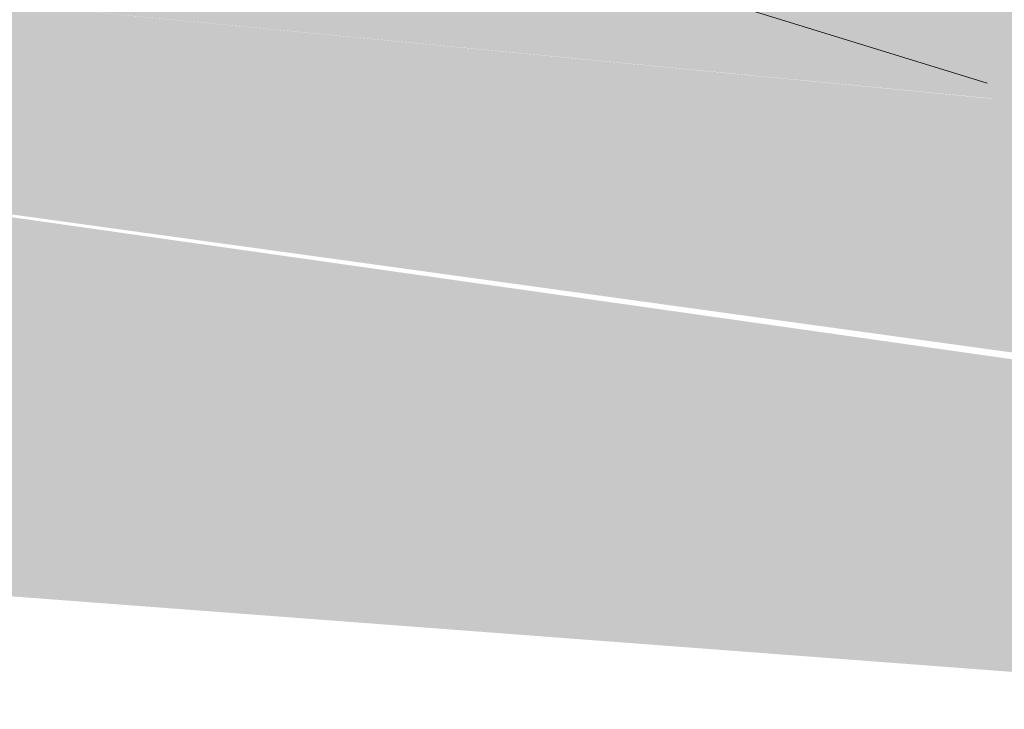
# Model space of a CAD drawing. Header units: metres. Extents: x -862 to 1262, y -354 to 644.
# Tile 25 of 256: x -517 to -503, y 407 to 416. Entities that reach past the tile are written whole.
import ezdxf

# ---------------------------------------------------------------- set-up
doc = ezdxf.new("R2010")
doc.units = ezdxf.units.M
doc.header["$LTSCALE"] = 0.5
doc.layers.add('BPR_Verkehr_220520', color=7, linetype='Continuous')

msp = doc.modelspace()

# ---------------------------------------------------------------- hatches: boundary and pattern name
at = {"layer": 'BPR_Verkehr_220520', "linetype": 'Continuous', "lineweight": 0, "true_color": 0xd0ced1, "transparency": 33554687}
h = msp.add_hatch(color=254, dxfattribs=at)
edge = h.paths.add_edge_path()
edge.add_line((-475.6508421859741, 414.8083757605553), (-532.0785061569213, 420.1998589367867))
edge.add_line((-532.0785061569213, 420.1998589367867), (-532.0785061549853, 420.1998589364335))
edge.add_arc((-533.8728143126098, 410.362152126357), 10.0000008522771, 58.81798131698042, 79.6633926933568, ccw=False)
edge.add_line((-528.6952284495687, 418.9174207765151), (-528.6952284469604, 418.9174207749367))
edge.add_line((-528.6952284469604, 418.9174207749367), (-525.7116964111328, 417.1118090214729))
edge.add_line((-525.7116964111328, 417.1118090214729), (-481.064714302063, 412.8244929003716))
edge.add_line((-481.064714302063, 412.8244929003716), (-475.6508421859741, 414.8083757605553))
at = {"layer": 'BPR_Verkehr_220520', "linetype": 'Continuous', "lineweight": 0, "true_color": 0xece5cf, "transparency": 33554687}
h = msp.add_hatch(color=254, dxfattribs=at)
edge = h.paths.add_edge_path()
edge.add_line((-514.2769235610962, 412.991861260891), (-513.8543586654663, 415.9713424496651))
edge.add_line((-513.8543586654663, 415.9713424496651), (-517.3642217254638, 416.3089293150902))
edge.add_line((-517.3642217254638, 416.3089293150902), (-517.3642217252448, 416.3089293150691))
edge.add_arc((-517.412091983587, 415.8112261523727), 0.4999999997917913, 4.811947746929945e-07, 84.50605742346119, ccw=False)
edge.add_line((-516.9120919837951, 415.8112261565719), (-516.9120919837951, 415.8112261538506))
edge.add_line((-516.9120919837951, 415.8112261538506), (-516.9120919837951, 415.8112261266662))
edge.add_arc((-517.4120919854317, 415.8112261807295), 0.5000000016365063, 351.92786097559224, 359.999993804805, ccw=False)
edge.add_line((-516.9170459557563, 415.7410162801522), (-516.9170459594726, 415.7410162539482))
edge.add_line((-516.9170459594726, 415.7410162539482), (-517.2471997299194, 413.413120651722))
edge.add_line((-517.2471997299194, 413.413120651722), (-514.2769235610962, 412.991861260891))
h = msp.add_hatch(color=254, dxfattribs=at)
edge = h.paths.add_edge_path()
edge.add_line((-513.8543586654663, 415.9713424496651), (-514.2769235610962, 412.991861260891))
edge.add_line((-514.2769235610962, 412.991861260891), (-510.8116013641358, 412.5003919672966))
edge.add_line((-510.8116013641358, 412.5003919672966), (-510.4956568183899, 414.7280990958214))
edge.add_arc((-510.0006107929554, 414.657889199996), 0.4999999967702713, 81.9278611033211, 171.9278614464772, ccw=False)
edge.add_line((-509.9304008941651, 415.1529352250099), (-507.9502167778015, 414.8720956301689))
edge.add_arc((-508.0204266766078, 414.377049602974), 0.4999999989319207, -8.072138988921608, 81.92786113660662, ccw=False)
edge.add_line((-507.5253806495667, 414.306839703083), (-507.8413251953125, 412.0791325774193))
edge.add_line((-507.8413251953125, 412.0791325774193), (-503.8809569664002, 411.5174533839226))
edge.add_line((-503.8809569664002, 411.5174533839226), (-503.3920018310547, 414.9650484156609))
edge.add_line((-503.3920018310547, 414.9650484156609), (-513.8543586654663, 415.9713424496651))
at = {"layer": 'BPR_Verkehr_220520', "linetype": 'Continuous', "lineweight": 0, "true_color": 0xf7dcdc, "transparency": 33554687}
h = msp.add_hatch(color=254, dxfattribs=at)
edge = h.paths.add_edge_path()
edge.add_arc((-533.628719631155, 363.7210644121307), 49.99999986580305, 81.92786114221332, 88.50946000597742, ccw=False)
edge.add_line((-526.6077297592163, 413.2256671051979), (-489.3674997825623, 407.9440718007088))
edge.add_arc((-486.3484741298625, 429.2310510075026), 21.49999999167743, 261.9278611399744, 278.5451389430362)
edge.add_line((-483.1538206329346, 407.9697201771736), (-477.9626515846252, 408.7497271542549))
edge.add_line((-477.9626515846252, 408.7497271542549), (-477.9626515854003, 408.7497271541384))
edge.add_arc((-479.0770655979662, 416.1664704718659), 7.500000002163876, 278.5451389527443, 307.80960810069)
edge.add_line((-474.4792689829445, 410.2410788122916), (-474.4792689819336, 410.2410788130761))
edge.add_line((-474.4792689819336, 410.2410788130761), (-473.7652508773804, 410.7951198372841))
edge.add_line((-473.7652508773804, 410.7951198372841), (-473.7652508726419, 410.7951198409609))
edge.add_arc((-468.5544147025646, 404.0796759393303), 8.500000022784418, 119.6707973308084, 127.80960804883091, ccw=False)
edge.add_line((-472.762049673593, 411.4651893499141), (-472.7620496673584, 411.465189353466))
edge.add_line((-472.7620496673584, 411.465189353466), (-473.5045734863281, 412.7685152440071))
edge.add_arc((-468.554414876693, 404.0796762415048), 9.999999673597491, 119.670797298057, 127.8096083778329)
edge.add_line((-474.6848101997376, 411.980198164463), (-475.3988283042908, 411.4261571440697))
edge.add_line((-475.3988283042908, 411.4261571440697), (-475.3988283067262, 411.4261571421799))
edge.add_arc((-479.0770655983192, 416.1664704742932), 6.000000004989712, 278.5451389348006, 307.8096080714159, ccw=False)
edge.add_line((-478.1855343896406, 410.2330758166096), (-478.1855343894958, 410.2330758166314))
edge.add_line((-478.1855343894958, 410.2330758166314), (-483.3767034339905, 409.4530688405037))
edge.add_line((-483.3767034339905, 409.4530688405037), (-483.3767034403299, 409.4530688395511))
edge.add_arc((-486.3484741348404, 429.2310510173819), 20.00000000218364, 261.92786117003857, 278.5451389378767, ccw=False)
edge.add_line((-489.1568700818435, 409.4292098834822), (-489.1568700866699, 409.4292098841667))
edge.add_line((-489.1568700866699, 409.4292098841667), (-526.3971000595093, 414.7108051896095))
edge.add_line((-526.3971000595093, 414.7108051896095), (-526.3971000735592, 414.7108051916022))
edge.add_arc((-533.6287196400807, 363.7210642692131), 51.50000000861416, 81.92786116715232, 88.50945998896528)
edge.add_line((-532.2891069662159, 415.203638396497), (-532.2891069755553, 415.20363839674))
edge.add_line((-532.2891069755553, 415.20363839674), (-532.2891070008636, 415.2036383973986))
edge.add_arc((-521.7542892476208, 820.0665921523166), 404.9999922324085, 267.08730834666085, 268.50946001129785, ccw=False)
edge.add_line((-542.3340262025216, 415.5898089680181), (-542.334026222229, 415.5898089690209))
edge.add_arc((-533.8815939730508, 410.2459956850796), 9.999997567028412, 147.6980268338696, 157.1619005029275)
edge.add_line((-543.097644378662, 414.1272797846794), (-543.0976443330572, 414.127279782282))
edge.add_arc((-521.7499317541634, 820.2016620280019), 406.6351297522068, 266.9906771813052, 268.5093412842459)
edge.add_line((-532.3281248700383, 413.7041459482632), (-532.3281248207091, 413.7041459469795))
at = {"layer": 'BPR_Verkehr_220520', "linetype": 'Continuous', "lineweight": 0, "true_color": 0xb8d2a6, "transparency": 33554687}
h = msp.add_hatch(color=9, dxfattribs=at)
edge = h.paths.add_edge_path()
edge.add_line((-510.4956568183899, 414.7280990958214), (-510.8116013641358, 412.500391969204))
edge.add_line((-510.8116013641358, 412.500391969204), (-507.8413251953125, 412.0791325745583))
edge.add_line((-507.8413251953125, 412.0791325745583), (-507.5253806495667, 414.306839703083))
edge.add_arc((-508.0204266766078, 414.377049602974), 0.4999999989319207, 351.9278610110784, 441.9278611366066)
edge.add_line((-507.9502167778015, 414.8720956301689), (-509.9304008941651, 415.1529352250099))
edge.add_arc((-510.0006107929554, 414.657889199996), 0.4999999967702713, 81.92786110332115, 171.9278614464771)
at = {"layer": 'BPR_Verkehr_220520', "linetype": 'Continuous', "lineweight": 0, "true_color": 0xece5cf, "transparency": 33554687}
h = msp.add_hatch(color=254, dxfattribs=at)
edge = h.paths.add_edge_path()
edge.add_line((-483.3767034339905, 409.4530688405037), (-480.6204094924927, 409.8672199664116))
edge.add_line((-480.6204094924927, 409.8672199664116), (-481.0647596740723, 412.8244972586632))
edge.add_line((-481.0647596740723, 412.8244972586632), (-481.064714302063, 412.8244929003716))
edge.add_line((-481.064714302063, 412.8244929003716), (-503.3916134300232, 414.9684794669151))
edge.add_line((-503.3916134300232, 414.9684794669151), (-503.3920018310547, 414.9650484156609))
edge.add_line((-503.3920018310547, 414.9650484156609), (-503.8809569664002, 411.5174533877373))
edge.add_line((-503.8809569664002, 411.5174533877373), (-500.4156347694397, 411.0259840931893))
edge.add_line((-500.4156347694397, 411.0259840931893), (-500.0645852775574, 413.5012142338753))
edge.add_arc((-499.5695392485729, 413.4310043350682), 0.5000000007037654, 81.92786113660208, 171.9278611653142, ccw=False)
edge.add_line((-499.4993293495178, 413.9260503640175), (-497.0240992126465, 413.5750008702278))
edge.add_arc((-497.0943091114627, 413.0799548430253), 0.4999999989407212, -8.072138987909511, 81.9278611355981, ccw=False)
edge.add_line((-496.5992630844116, 413.0097449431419), (-496.950312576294, 410.5345148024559))
edge.add_line((-496.950312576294, 410.5345148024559), (-490.5147142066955, 409.6217861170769))
edge.add_line((-490.5147142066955, 409.6217861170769), (-490.1636647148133, 412.0970162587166))
edge.add_line((-490.1636647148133, 412.0970162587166), (-490.1636647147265, 412.097016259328))
edge.add_arc((-489.6686186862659, 412.0268063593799), 0.5000000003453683, 81.92786113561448, 171.9278610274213, ccw=False)
edge.add_line((-489.5984087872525, 412.5218523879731), (-489.5984087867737, 412.5218523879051))
edge.add_line((-489.5984087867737, 412.5218523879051), (-487.0650594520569, 412.1625601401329))
edge.add_line((-487.0650594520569, 412.1625601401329), (-487.0650594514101, 412.1625601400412))
edge.add_arc((-487.1352693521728, 411.6675141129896), 0.4999999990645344, -0.935283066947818, 81.92786091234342, ccw=False)
edge.add_line((-486.6353359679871, 411.6593525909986), (-486.6353359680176, 411.6593525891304))
edge.add_line((-486.6353359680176, 411.6593525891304), (-486.6749350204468, 409.233715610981))
edge.add_arc((-486.3484741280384, 429.2310509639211), 19.99999994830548, 269.0647168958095, 278.5451389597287)
at = {"layer": 'BPR_Verkehr_220520', "linetype": 'Continuous', "lineweight": 0, "true_color": 0xb8d2a6, "transparency": 33554687}
h = msp.add_hatch(color=9, dxfattribs=at)
edge = h.paths.add_edge_path()
edge.add_line((-486.6281326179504, 412.1005929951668), (-487.0650594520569, 412.1625601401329))
edge.add_line((-487.0650594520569, 412.1625601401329), (-490.1636647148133, 412.0970162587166))
edge.add_line((-490.1636647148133, 412.0970162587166), (-490.5147142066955, 409.6217861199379))
edge.add_line((-490.5147142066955, 409.6217861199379), (-489.1568700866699, 409.4292098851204))
edge.add_line((-489.1568700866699, 409.4292098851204), (-490.5147142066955, 409.6217861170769))
edge.add_line((-490.5147142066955, 409.6217861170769), (-489.1568700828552, 409.4292098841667))
edge.add_line((-489.1568700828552, 409.4292098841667), (-489.1568700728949, 409.4292098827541))
edge.add_arc((-486.3484741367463, 429.2310509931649), 19.99999997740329, 261.9278611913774, 269.0647168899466)
edge.add_line((-486.6749350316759, 409.2337156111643), (-486.6749350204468, 409.233715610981))
edge.add_line((-486.6749350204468, 409.233715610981), (-489.5984087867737, 412.5218523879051))
edge.add_line((-489.5984087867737, 412.5218523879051), (-487.0650594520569, 412.1625601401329))
edge.add_line((-487.0650594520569, 412.1625601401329), (-487.0650594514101, 412.1625601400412))
edge.add_arc((-487.1352693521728, 411.6675141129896), 0.4999999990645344, -0.935283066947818, 81.92786091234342, ccw=False)
edge.add_line((-486.6353359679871, 411.6593525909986), (-486.6353359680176, 411.6593525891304))
edge.add_line((-486.6353359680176, 411.6593525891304), (-486.6749350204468, 409.233715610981))
edge.add_line((-486.6749350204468, 409.233715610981), (-487.0650594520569, 412.1625601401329))
edge.add_line((-487.0650594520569, 412.1625601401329), (-489.5984087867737, 412.5218523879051))
edge.add_line((-489.5984087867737, 412.5218523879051), (-490.5147142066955, 409.6217861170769))
edge.add_line((-490.5147142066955, 409.6217861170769), (-526.3971000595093, 414.7108051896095))
edge.add_line((-526.3971000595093, 414.7108051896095), (-486.6749350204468, 409.233715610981))
edge.add_arc((-486.3484741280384, 429.2310509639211), 19.99999994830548, 269.0647168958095, 278.5451389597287)
edge.add_line((-483.3767034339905, 409.4530688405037), (-486.6281326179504, 412.1005929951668))
at = {"layer": 'BPR_Verkehr_220520', "linetype": 'Continuous', "lineweight": 0, "true_color": 0xece5cf, "transparency": 33554687}
h = msp.add_hatch(color=254, dxfattribs=at)
edge = h.paths.add_edge_path()
edge.add_line((-454.798105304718, 403.4998908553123), (-453.9726204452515, 399.9104184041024))
edge.add_line((-453.9726204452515, 399.9104184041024), (-448.3920222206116, 399.7205241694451))
edge.add_line((-448.3920222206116, 399.7205241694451), (-449.5523579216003, 404.7877478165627))
edge.add_line((-449.5523579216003, 404.7877478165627), (-449.5523579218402, 404.7877478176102))
edge.add_arc((-457.3505189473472, 403.0020589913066), 7.999999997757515, 12.89770687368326, 84.50605743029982)
edge.add_line((-456.5845948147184, 410.9653095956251), (-456.5845948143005, 410.9653095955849))
edge.add_line((-456.5845948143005, 410.9653095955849), (-466.941385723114, 411.9614500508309))
edge.add_line((-466.941385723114, 411.9614500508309), (-467.2764775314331, 408.4775279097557))
edge.add_line((-467.2764775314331, 408.4775279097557), (-471.2792744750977, 408.8625263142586))
edge.add_line((-471.2792744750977, 408.8625263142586), (-472.7620496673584, 411.465189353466))
edge.add_arc((-468.5544148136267, 404.0796761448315), 8.499999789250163, 119.6707973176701, 127.8096083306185)
edge.add_line((-473.7652508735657, 410.7951198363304), (-474.4792689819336, 410.2410788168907))
edge.add_line((-474.4792689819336, 410.2410788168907), (-474.4792689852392, 410.2410788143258))
edge.add_arc((-479.0770656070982, 416.1664704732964), 7.50000000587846, 278.5451390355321, 307.8096081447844, ccw=False)
edge.add_line((-477.9626515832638, 408.7497271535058), (-477.9626515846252, 408.7497271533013))
edge.add_line((-477.9626515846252, 408.7497271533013), (-483.1538206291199, 407.9697201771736))
edge.add_line((-483.1538206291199, 407.9697201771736), (-483.1538206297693, 407.9697201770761))
edge.add_arc((-486.3484741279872, 429.2310510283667), 21.50000001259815, 261.9278611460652, 278.5451389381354, ccw=False)
edge.add_line((-489.3674997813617, 407.9440718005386), (-489.3674997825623, 407.9440718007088))
edge.add_line((-489.3674997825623, 407.9440718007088), (-504.2147227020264, 410.0497790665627))
edge.add_line((-504.2147227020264, 410.0497790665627), (-504.4264159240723, 407.2431103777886))
edge.add_line((-504.4264159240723, 407.2431103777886), (-454.798105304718, 403.4998908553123))
at = {"layer": 'BPR_Verkehr_220520', "linetype": 'Continuous', "lineweight": 0, "true_color": 0xd0ced1, "transparency": 33554687}
h = msp.add_hatch(color=254, dxfattribs=at)
edge = h.paths.add_edge_path()
edge.add_line((-504.237334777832, 409.7499838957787), (-489.4096257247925, 407.6470441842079))
edge.add_arc((-486.3484741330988, 429.2310509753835), 21.79999995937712, 261.9278611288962, 278.5451389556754)
edge.add_line((-483.1092440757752, 407.6730504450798), (-477.9180750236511, 408.4530574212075))
edge.add_line((-477.9180750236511, 408.4530574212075), (-477.9180750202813, 408.4530574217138))
edge.add_arc((-479.0770655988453, 416.1664704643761), 7.799999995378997, 278.5451390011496, 307.8096081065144)
edge.add_line((-474.2953571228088, 410.0040631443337), (-474.2953571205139, 410.0040631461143))
edge.add_line((-474.2953571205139, 410.0040631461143), (-473.581339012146, 410.5581041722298))
edge.add_arc((-468.5544148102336, 404.0796760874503), 8.19999984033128, 119.6707971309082, 127.80960811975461, ccw=False)
edge.add_line((-472.6135449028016, 411.2045241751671), (-472.7620496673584, 411.465189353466))
edge.add_arc((-468.5544148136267, 404.0796761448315), 8.499999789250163, 119.6707973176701, 127.8096083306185)
edge.add_line((-473.7652508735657, 410.7951198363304), (-474.4792689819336, 410.2410788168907))
edge.add_line((-474.4792689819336, 410.2410788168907), (-474.4792689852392, 410.2410788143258))
edge.add_arc((-479.0770656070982, 416.1664704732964), 7.50000000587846, 278.5451390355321, 307.8096081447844, ccw=False)
edge.add_line((-477.9626515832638, 408.7497271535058), (-477.9626515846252, 408.7497271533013))
edge.add_line((-477.9626515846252, 408.7497271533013), (-483.1538206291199, 407.9697201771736))
edge.add_line((-483.1538206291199, 407.9697201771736), (-483.1538206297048, 407.9697201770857))
edge.add_arc((-486.3484741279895, 429.2310510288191), 21.50000001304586, 261.9278611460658, 278.545138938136, ccw=False)
edge.add_line((-489.3674997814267, 407.9440718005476), (-489.3674997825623, 407.9440718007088))
edge.add_line((-489.3674997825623, 407.9440718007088), (-504.2147227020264, 410.0497790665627))
edge.add_line((-504.2147227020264, 410.0497790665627), (-504.237334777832, 409.7499838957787))

# ---------------------------------------------------------------- linework, layer by layer
at = {"layer": 'BPR_Verkehr_220520', "color": 255, "linetype": 'Continuous', "lineweight": 9, "transparency": 33554687}
msp.add_line((-503.4761248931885, 415.1788043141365, 60), (-513.447871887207, 418.2523853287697, 60), dxfattribs=at)
at = {"layer": 'BPR_Verkehr_220520', "color": 254, "linetype": 'Continuous', "true_color": 0xece5cf, "transparency": 33554687}
for points in [[(-522.2015203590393, 412.6007564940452, 60), (-522.5027858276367, 408.6065221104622, 60), (-514.1942405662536, 411.465124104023, 60), (-514.4556306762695, 407.9995647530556, 60)], [(-514.1942405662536, 411.465124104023, 60), (-514.4556306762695, 407.9995647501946, 60), (-504.2147227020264, 410.049779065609, 60), (-504.4264159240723, 407.2431103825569, 60)]]:
    msp.add_solid(points, dxfattribs=at)
at = {"layer": 'BPR_Verkehr_220520', "color": 254, "linetype": 'Continuous', "true_color": 0xd0ced1, "transparency": 33554687}
for points in [[(-522.2015203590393, 412.6007564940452, 60), (-522.2241324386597, 412.3009613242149, 60), (-514.1942405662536, 411.465124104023, 60), (-514.2168526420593, 411.1653289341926, 60)], [(-514.1942405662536, 411.465124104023, 60), (-514.2168526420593, 411.1653289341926, 60), (-504.2147227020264, 410.049779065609, 60), (-504.237334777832, 409.7499838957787, 60)]]:
    msp.add_solid(points, dxfattribs=at)

doc.saveas('drawing.dxf')
